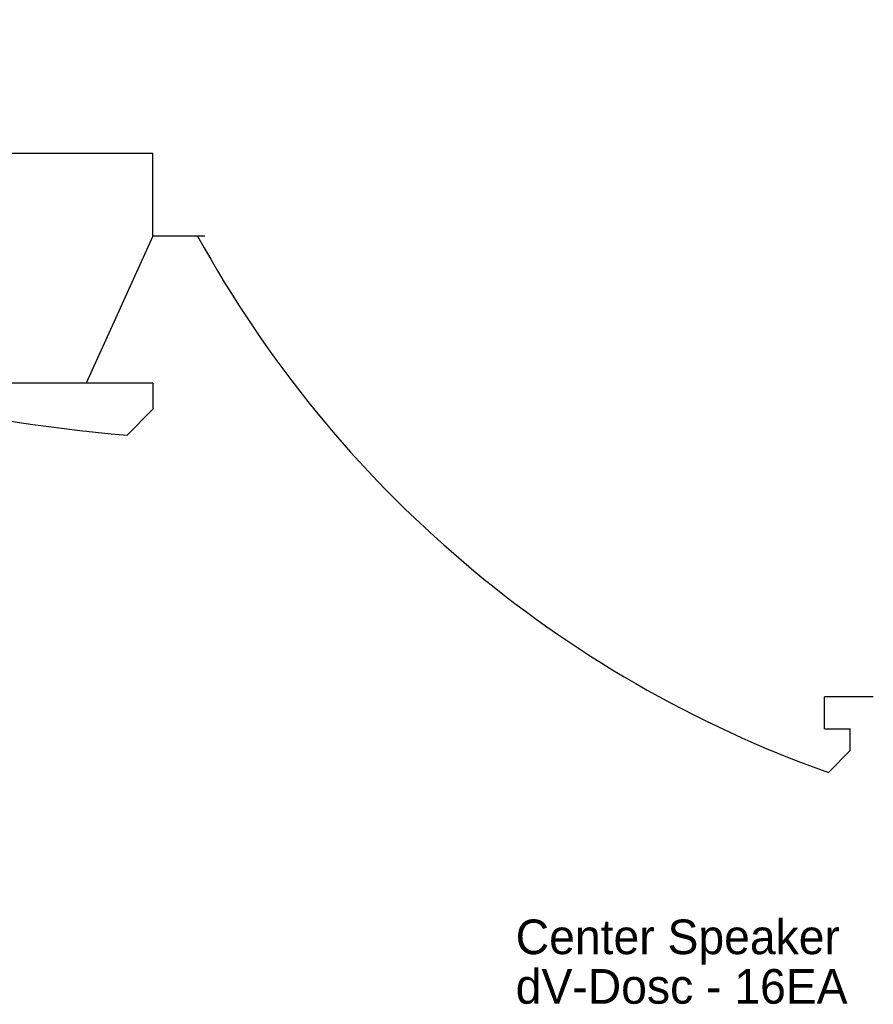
# Model space of a CAD drawing. Header units: millimetres. Extents: x 0 to 84100, y 0 to 59400.
# Tile 93 of 113: x 22699 to 27632, y 49382 to 55072. Entities that reach past the tile are written whole.
import ezdxf
from ezdxf.enums import TextEntityAlignment as Align

# ---------------------------------------------------------------- set-up
doc = ezdxf.new("R2010")
doc.units = ezdxf.units.MM
doc.layers.add('건축', color=8, linetype='Continuous')
doc.layers.add('무대멀티박스', color=7, linetype='Continuous')
doc.styles.add('DALUS', font='GOTHIC.TTF')

msp = doc.modelspace()

# ---------------------------------------------------------------- linework, layer by layer
at = {"color": 8}
for p, q in [((22109.406, 54300.025), (23469.647, 54300.025)), ((23469.647, 53821.911), (23469.647, 54300.025)), ((23469.647, 53821.911), (23084.15, 52971.911)), ((23769.647, 53821.911), (23469.647, 53821.911)), ((23084.15, 52971.911), (22109.406, 52971.911)), ((23469.647, 52971.911), (23084.15, 52971.911)), ((23469.647, 52971.911), (23469.647, 52821.911)), ((23469.647, 52821.911), (23319.647, 52671.911)), ((27631.558, 51158.15), (27348.707, 51158.15)), ((27498.707, 50848.422), (27498.707, 50973.422)), ((27498.707, 50848.422), (27372.101, 50721.911))]:
    msp.add_line(p, q, dxfattribs=at)
for centre, radius, start, end in [((23952.987, 60756.475), 8109.334, 224.506507, 265.5206266), ((29623.504, 57062.032), 6727.998, 208.7891529, 250.4498416)]:
    msp.add_arc(centre, radius, start, end, dxfattribs=at)
at = {"layer": '건축', "color": 8}
for q in [(27348.707, 51158.15), (27498.707, 50973.422)]:
    msp.add_line((27348.707, 50973.422), q, dxfattribs=at)

# ---------------------------------------------------------------- texts
at = {"layer": '무대멀티박스', "color": 5, "linetype": 'Continuous', "style": 'DALUS'}
for s, p in [('Center Speaker', (25565.501, 49771.991)), ('dV-Dosc - 16EA', (25565.501, 49485.809))]:
    msp.add_text(s, height=200, dxfattribs=at).set_placement(p, align=Align.MIDDLE_LEFT)

doc.saveas('drawing.dxf')
